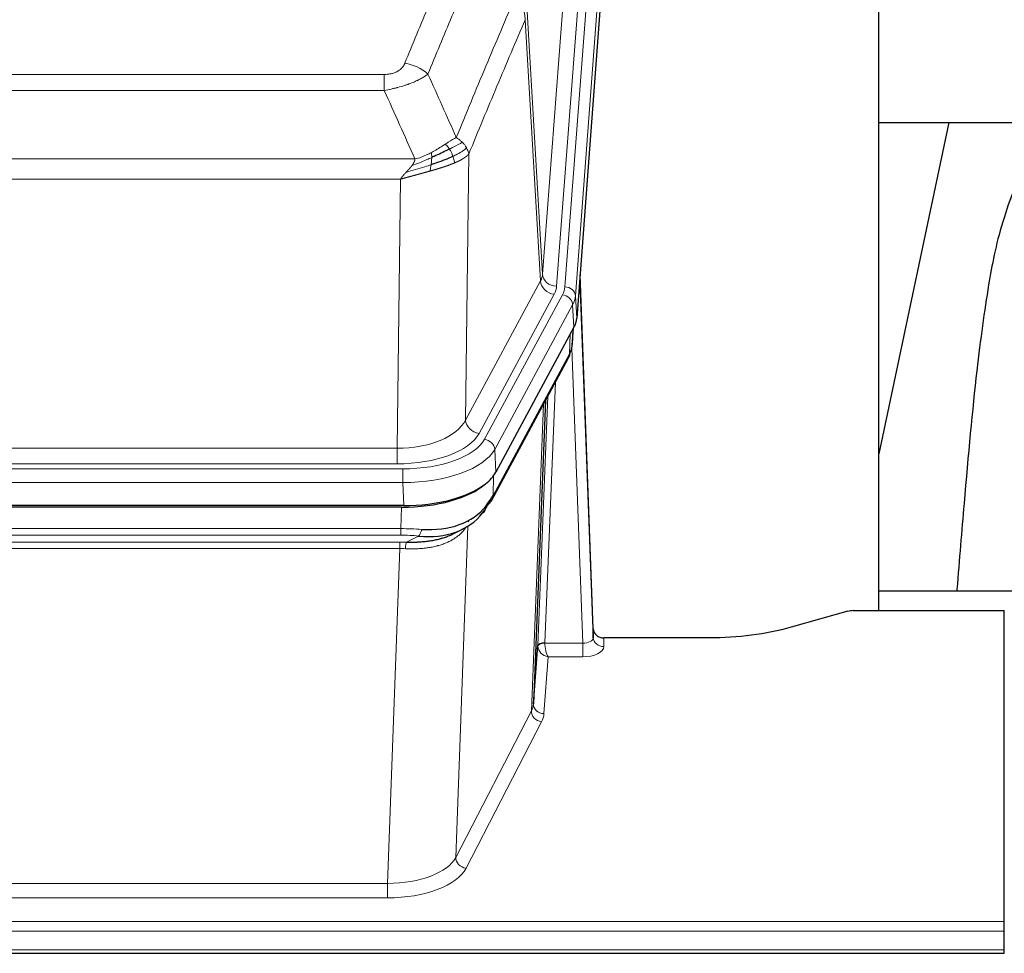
# Model space of a CAD drawing. Header units: inches. Extents: x 0 to 23760, y -13 to 16800.
# Tile 189 of 214: x 18789 to 19069, y 13839 to 14104. Entities that reach past the tile are written whole.
import ezdxf

# ---------------------------------------------------------------- set-up
doc = ezdxf.new("R2010")
doc.units = ezdxf.units.IN
doc.layers.add('254', color=7, linetype='Continuous', true_color=0xffffff)

msp = doc.modelspace()

# ---------------------------------------------------------------- linework, layer by layer
at = {"layer": '254', "color": 110, "linetype": 'Continuous', "lineweight": 13}
for p, q in [((18937.759, 14031.888), (18950.825, 14204.661)), ((18944.098, 14028.309), (18957.209, 14201.67)), ((18954.817, 14201.235), (18941.751, 14028.462)), ((18960.203, 14199.1), (18947.092, 14025.739)), ((18933.382, 14106.565), (18937.759, 14031.888)), ((18937.178, 14029.979), (18932.826, 14104.231)), ((18687.39, 14088.684), (18892.733, 14088.684)), ((18892.733, 14084.12), (18892.733, 14088.684)), ((18892.733, 14084.12), (18687.39, 14084.12)), ((18678.659, 14064.641), (18901.464, 14064.641)), ((18916.784, 14066.086), (18915.826, 13990.436)), ((18897.352, 14058.897), (18682.772, 14058.897)), ((18896.383, 13982.401), (18897.352, 14058.897)), ((18915.826, 13990.436), (18937.178, 14029.979)), ((18919.702, 13986.627), (18941.054, 14026.171)), ((18921.227, 13984.953), (18943.401, 14026.018)), ((18947.092, 14025.739), (18947.466, 14019.367)), ((18946.308, 14023.162), (18924.134, 13982.096)), ((18946.681, 14016.789), (18946.308, 14023.162)), ((18945.412, 14009.285), (18945.63, 14014.842)), ((18946.197, 14011.864), (18946.551, 14016.548)), ((18923.665, 13969.009), (18945.412, 14009.285)), ((18949.178, 13927.041), (18946.047, 14010.893)), ((18941.395, 14001.179), (18938.372, 13927.128)), ((18936.375, 13926.362), (18939.267, 13997.239)), ((18934.56, 13907.733), (18938.028, 13994.944)), ((18683.74, 13982.401), (18896.383, 13982.401)), ((18896.383, 13977.987), (18896.383, 13982.401)), ((18924.134, 13982.096), (18924.427, 13975.575)), ((18896.383, 13977.987), (18683.74, 13977.987)), ((18682.152, 13976.563), (18897.972, 13976.563)), ((18897.972, 13972.658), (18897.972, 13976.563)), ((18897.972, 13972.658), (18682.152, 13972.658)), ((18898.265, 13966.137), (18897.972, 13972.658)), ((18923.841, 13974.645), (18923.665, 13969.009)), ((18897.483, 13959.564), (18897.673, 13965.655)), ((18916.774, 13961.923), (18916.736, 13961.83)), ((18682.641, 13959.564), (18897.483, 13959.564)), ((18897.483, 13957.698), (18897.483, 13959.564)), ((18916.511, 13960.259), (18913.075, 13866.119)), ((18897.483, 13957.698), (18682.641, 13957.698)), ((18682.983, 13955.756), (18897.14, 13955.756)), ((18897.14, 13953.891), (18897.14, 13955.756)), ((18899.053, 13955.725), (18902.507, 13957.47)), ((18897.14, 13953.891), (18682.983, 13953.891)), ((18893.667, 13858.715), (18897.14, 13953.891)), ((18955.159, 13928.488), (18955.169, 13926.04)), ((18938.373, 13927.041), (18949.178, 13927.041)), ((18949.178, 13927.041), (18949.178, 13923.126)), ((18939.336, 13923.126), (18938.142, 13906.977)), ((18949.178, 13923.126), (18939.336, 13923.126)), ((18913.075, 13866.119), (18934.56, 13907.733)), ((18937.469, 13904.67), (18915.984, 13863.056)), ((18686.457, 13858.715), (18893.667, 13858.715)), ((18893.667, 13858.715), (18893.667, 13854.614)), ((18893.667, 13854.614), (18686.457, 13854.614)), ((18512.062, 13847.853), (19069.062, 13847.853)), ((18512.062, 13845.119), (19069.062, 13845.119)), ((18512.062, 13839.871), (19069.062, 13839.871))]:
    msp.add_line(p, q, dxfattribs=at)
at = {"layer": '254', "color": 2, "linetype": 'Continuous', "lineweight": 25}
for p, q in [((18960.584, 14192.82), (18947.466, 14019.367)), ((19033.402, 13936.255), (19033.402, 14125.056)), ((19033.397, 14074.977), (19105.075, 14074.977)), ((19053.245, 14074.975), (19033.402, 13980.819)), ((18952.16, 13931.109), (18948.402, 14031.748)), ((18948.483, 14027.355), (18952.171, 13928.573)), ((18946.681, 14016.789), (18924.427, 13975.575)), ((18946.19, 14011.751), (18946.554, 14016.553)), ((18946.368, 14016.208), (18946.197, 14011.864)), ((18946.19, 14011.751), (18946.197, 14011.864)), ((18923.305, 13967.679), (18945.053, 14007.955)), ((18938.574, 13995.955), (18935.146, 13909.744)), ((18898.265, 13966.137), (18681.859, 13966.137)), ((18897.673, 13965.655), (18682.45, 13965.655)), ((18912.371, 13958.091), (18915.164, 13959.503)), ((19105.4, 13941.828), (19033.403, 13941.828)), ((19024.606, 13936.06), (19008.441, 13931.529)), ((19026.104, 13936.255), (19069.062, 13936.255)), ((19069.062, 13847.853), (19069.062, 13936.255)), ((18952.171, 13928.573), (18952.16, 13931.109)), ((18985.062, 13928.488), (18955.159, 13928.488)), ((18935.146, 13909.744), (18936.375, 13926.362)), ((19069.062, 13845.119), (19069.062, 13847.853)), ((19069.062, 13839.871), (19069.062, 13845.119)), ((18512.062, 13838.856), (19069.062, 13838.856)), ((19069.062, 13838.856), (19069.062, 13839.871))]:
    msp.add_line(p, q, dxfattribs=at)
at = {"layer": '254', "color": 110, "linetype": 'Continuous', "lineweight": 13}
for centre, major_axis, ratio, start_param, end_param in [((18898.58, 14083.682), (9.245, -3.812), 0.7933159, 1.14397, 1.886928), ((18917.733, 14032.4), (-20.038, 0.241), 0.4621297, 2.903225, 3.1123764), ((18941.751, 14032.01), (3.989, -0.302), 0.8864705, 3.2608937, 4.7793301), ((18948.483, 14025.202), (-0.214, 6.443), 0.0117452, 5.0526437, 5.774114), ((18941.054, 14029.719), (3.52, -1.9), 0.8606628, 3.6289862, 5.1474227), ((18917.733, 14028.852), (-24.033, 0.005), 0.4611335, 2.8976848, 3.1068362), ((18920.08, 14028.7), (-24.033, 0.005), 0.4611335, 2.8976848, 3.1068362), ((18944.098, 14025.648), (2.991, -0.226), 0.8864705, 0.119301, 1.6377375), ((18943.401, 14023.357), (2.64, -1.425), 0.8606628, 0.4873936, 2.00583), ((18920.08, 14026.039), (27.028, 0.171), 0.4605351, 6.0362132, 6.2453646), ((18945.484, 14027.263), (2.998, 0.112), 0.4302668, 5.7021495, 6.2671208), ((18941.533, 14009.855), (3.52, -1.9), 0.8606628, 0.0000038, 0.4001271), ((18918.402, 13992.075), (27.538, 20.422), 0.182048, 5.9117306, 5.9437107), ((18896.463, 13993.008), (20.002, 0.126), 0.5302672, 4.7050812, 6.0263936), ((18919.702, 13990.175), (-3.52, 1.9), 0.8606628, 0.4873936, 2.00583), ((18896.463, 13989.46), (24.002, 0.049), 0.477994, 4.708097, 6.0294094), ((18897.92, 13987.66), (-24.02, 0.03), 0.4619935, 1.5735185, 2.8978281), ((18921.227, 13982.292), (2.64, -1.425), 0.8606628, 0.4873936, 2.00583), ((18897.92, 13984.999), (27.018, 0.111), 0.4567867, 4.7124116, 6.0367213), ((18919.786, 13969.58), (3.52, -1.9), 0.8606628, 0.0000038, 0.4001271), ((18896.833, 13952.13), (27.015, 0.091), 0.2751837, 1.3250001, 1.545831), ((18902.507, 13961.305), (-0.368, -3.983), 0.2964475, 0.3019504, 1.0888865), ((18896.351, 13945.944), (24.025, 0.387), 0.4081206, 1.4515092, 1.5313568), ((18896.833, 13948.295), (23.017, 0.318), 0.4083138, 1.3161001, 1.5369309), ((18899.053, 13951.89), (0.131, 3.998), 0.1099517, 0.2897867, 1.0584981), ((18896.351, 13942.108), (20.023, 0.877), 0.5868265, 1.4258228, 1.5056703), ((18949.166, 13928.664), (-3.004, 0.138), 0.5390598, 1.5996723, 3.1704686), ((18955.169, 13928.664), (-3, -0.013), 0.8746179, 0.0299147, 1.5670846), ((18939.372, 13926.235), (-2.996, 0.15), 0.8842156, 0.0089588, 0.1047243), ((18938.372, 13926.267), (1.998, -0.082), 0.4302193, 1.5883537, 3.1255299), ((18938.373, 13926.18), (-1.996, -0.13), 0.4297663, 4.6843512, 6.2157251), ((18939.336, 13925.749), (-2.669, 1.608), 0.8008031, 0.5106166, 2.0203264), ((18939.372, 13927.096), (1.001, 0.011), 0.9036689, 3.0949665, 3.1907321), ((18939.336, 13925.749), (-0.506, 2.997), 0.2740591, 1.0794715, 2.5891813), ((18949.166, 13926.04), (-6.003, 0.008), 0.4854373, 1.5734916, 3.1442879), ((18937.469, 13907.294), (2.666, -1.376), 0.8484453, 3.5215353, 5.1252561), ((18915.143, 13909.999), (20.016, 0.121), 0.4848834, 6.0350943, 6.2444185), ((18938.142, 13909.601), (2.992, -0.221), 0.8740585, 3.1714428, 4.7769181), ((18915.143, 13907.375), (23.014, 0.002), 0.4845187, 6.038018, 6.2473422), ((18893.66, 13868.389), (20.013, 0.104), 0.483363, 4.7101919, 6.0355739), ((18915.984, 13865.68), (2.666, -1.376), 0.8484453, 3.5215353, 5.1252561), ((18893.66, 13865.765), (-23.012, 0.004), 0.4845836, 1.5711584, 2.8965404)]:
    msp.add_ellipse(centre, major_axis=major_axis, ratio=ratio, start_param=start_param, end_param=end_param, dxfattribs=at)
at = {"layer": '254', "color": 2, "linetype": 'Continuous', "lineweight": 25}
for centre, major_axis, ratio, start_param, end_param in [((18920.446, 14019.806), (-27.037, 0.006), 0.4611335, 2.8976848, 3.1068362), ((18919.553, 14021.351), (-26.161, 11.46), 0.4493681, 3.1218709, 3.267222), ((18918.402, 13992.075), (27.174, 22.247), 0.2659535, 6.0029101, 6.0348903), ((18941.699, 14010.176), (3.584, -1.776), 0.8816114, 6.2824956, 6.6531678), ((18898.207, 13978.621), (-27.023, 0.034), 0.4619935, 2.6128783, 2.8978281), ((18897.648, 13978.13), (-27.01, 0.015), 0.4618579, 1.5720062, 2.656), ((18898.207, 13978.621), (-27.023, 0.034), 0.4619935, 1.5735185, 2.6128783), ((18899.529, 13949.267), (23.434, 19.972), 0.1471226, 5.6997031, 5.9205339), ((18896.833, 13952.13), (27.355, 20.182), 0.1876908, 5.6857719, 5.9066027), ((18919.786, 13969.58), (3.52, -1.9), 0.8606628, 5.9153676, 6.2831892), ((18897.736, 13980.947), (-23.359, 16.381), 0.7286412, 2.2260513, 3.1098882), ((18897.736, 13980.947), (-25.329, 12.681), 0.6929209, 2.1169098, 3.0007467), ((18918.009, 13966.898), (3.195, -2.407), 0.6715965, 6.033487, 6.820423), ((18919.908, 13959.407), (-3.388, 2.127), 0.8041825, 6.1083502, 6.2835535), ((19026.107, 13934.797), (-3, 0.002), 0.4856498, 4.7136997, 5.2369038), ((18955.159, 13931.201), (-3, 0.002), 0.9042699, 0.0343167, 1.5714866)]:
    msp.add_ellipse(centre, major_axis=major_axis, ratio=ratio, start_param=start_param, end_param=end_param, dxfattribs=at)
at = {"layer": '254', "color": 110, "linetype": 'Continuous', "lineweight": 13}
for points, knots in [([(18898.58, 14091.838), (18899.714, 14094.599), (18900.849, 14097.349), (18903.122, 14102.827), (18904.259, 14105.555), (18907.675, 14113.703), (18909.956, 14119.089), (18912.241, 14124.43)], [0, 0, 0, 0, 0.25, 0.25, 0.5, 0.5, 1, 1, 1, 1]), ([(18918.838, 14121.343), (18916.549, 14116.007), (18914.265, 14110.625), (18910.846, 14102.484), (18909.707, 14099.759), (18907.432, 14094.287), (18906.295, 14091.539), (18905.16, 14088.78)], [0, 0, 0, 0, 0.5, 0.5, 0.75, 0.75, 1, 1, 1, 1]), ([(18913.227, 14070.732), (18914.625, 14074.147), (18916.024, 14077.545), (18918.827, 14084.307), (18920.23, 14087.671), (18924.443, 14097.71), (18927.259, 14104.334), (18930.081, 14110.889)], [0, 0, 0, 0, 0.25, 0.25, 0.5, 0.5, 1, 1, 1, 1]), ([(18930.081, 14110.889), (18930.49, 14110.406), (18930.863, 14109.896), (18931.521, 14108.832), (18931.806, 14108.279), (18932.278, 14107.148), (18932.464, 14106.569), (18932.727, 14105.402), (18932.805, 14104.814), (18932.826, 14104.231)], [0, 0, 0, 0, 0.25, 0.25, 0.5, 0.5, 0.75, 0.75, 1, 1, 1, 1]), ([(18932.826, 14104.231), (18930.14, 14097.998), (18927.461, 14091.703), (18923.45, 14082.167), (18922.115, 14078.973), (18919.447, 14072.553), (18918.114, 14069.327), (18916.784, 14066.086)], [0, 0, 0, 0, 0.5, 0.5, 0.75, 0.75, 1, 1, 1, 1]), ([(18898.58, 14091.838), (18898.559, 14091.787), (18898.537, 14091.736), (18898.491, 14091.634), (18898.467, 14091.583), (18898.391, 14091.432), (18898.337, 14091.332), (18898.219, 14091.134), (18898.155, 14091.037), (18898.019, 14090.844), (18897.946, 14090.749), (18897.788, 14090.561), (18897.704, 14090.468), (18897.569, 14090.332), (18897.522, 14090.286), (18897.426, 14090.197), (18897.376, 14090.152), (18897.222, 14090.021), (18897.114, 14089.937), (18896.886, 14089.774), (18896.767, 14089.695), (18896.577, 14089.582), (18896.48, 14089.527), (18896.379, 14089.474), (18896.311, 14089.438), (18896.276, 14089.421), (18896.102, 14089.335), (18895.957, 14089.272), (18895.51, 14089.095), (18895.194, 14088.996), (18894.773, 14088.896), (18894.688, 14088.877), (18894.515, 14088.842), (18894.428, 14088.826), (18894.167, 14088.782), (18893.991, 14088.758), (18893.636, 14088.721), (18893.457, 14088.707), (18893.097, 14088.688), (18892.916, 14088.684), (18892.733, 14088.684)], [0, 0, 0, 0, 0.03125, 0.03125, 0.0625, 0.0625, 0.125, 0.125, 0.1875, 0.1875, 0.25, 0.25, 0.3125, 0.3125, 0.34375, 0.34375, 0.375, 0.375, 0.4375, 0.4375, 0.5, 0.5, 0.53125, 0.546875, 0.546875, 0.5625, 0.5625, 0.625, 0.625, 0.75, 0.75, 0.78125, 0.78125, 0.8125, 0.8125, 0.875, 0.875, 0.9375, 0.9375, 1, 1, 1, 1]), ([(18905.16, 14088.78), (18904.862, 14088.547), (18904.536, 14088.316), (18903.823, 14087.859), (18903.437, 14087.632), (18902.808, 14087.296), (18902.536, 14087.157), (18902.251, 14087.018), (18902.136, 14086.963), (18902.078, 14086.935), (18901.902, 14086.853), (18901.784, 14086.798), (18901.181, 14086.527), (18900.672, 14086.316), (18900, 14086.06), (18899.864, 14086.01), (18899.657, 14085.934), (18899.587, 14085.909), (18899.448, 14085.859), (18899.377, 14085.835), (18899.025, 14085.712), (18898.738, 14085.616), (18897.862, 14085.335), (18897.257, 14085.157), (18896.554, 14084.968), (18896.475, 14084.947), (18896.318, 14084.906), (18896.238, 14084.885), (18896, 14084.824), (18895.841, 14084.784), (18895.361, 14084.667), (18895.039, 14084.591), (18894.064, 14084.374), (18893.403, 14084.241), (18892.733, 14084.12)], [0, 0, 0, 0, 0.125, 0.125, 0.25, 0.25, 0.3125, 0.328125, 0.328125, 0.34375, 0.34375, 0.375, 0.375, 0.5, 0.5, 0.53125, 0.53125, 0.546875, 0.546875, 0.5625, 0.5625, 0.625, 0.625, 0.75, 0.75, 0.765625, 0.765625, 0.78125, 0.78125, 0.8125, 0.8125, 0.875, 0.875, 1, 1, 1, 1]), ([(18913.227, 14070.732), (18912.534, 14070.405), (18911.768, 14069.939), (18910.641, 14069.219), (18910.351, 14069.031), (18910.052, 14068.837)], [0, 0, 0, 0, 0.75, 0.75, 1, 1, 1, 1]), ([(18914.934, 14069.388), (18914.811, 14069.511), (18914.683, 14069.633), (18914.351, 14069.928), (18914.14, 14070.1), (18913.699, 14070.427), (18913.468, 14070.584), (18913.227, 14070.732)], [0, 0, 0, 0, 0.25, 0.25, 0.625, 0.625, 1, 1, 1, 1]), ([(18910.052, 14068.837), (18909.902, 14068.74), (18909.751, 14068.642), (18909.136, 14068.245), (18908.657, 14067.938), (18907.663, 14067.324), (18907.148, 14067.017), (18906.441, 14066.623), (18906.263, 14066.525), (18906.082, 14066.429)], [0, 0, 0, 0, 0.125, 0.125, 0.5, 0.5, 0.875, 0.875, 1, 1, 1, 1]), ([(18911.276, 14067.457), (18911.177, 14067.612), (18911.076, 14067.76), (18910.819, 14068.104), (18910.662, 14068.288), (18910.351, 14068.603), (18910.198, 14068.735), (18910.052, 14068.837)], [0, 0, 0, 0, 0.25, 0.25, 0.625, 0.625, 1, 1, 1, 1]), ([(18914.934, 14069.388), (18914.236, 14069.005), (18913.365, 14068.533), (18912.004, 14067.827), (18911.648, 14067.644), (18911.276, 14067.457)], [0, 0, 0, 0, 0.75, 0.75, 1, 1, 1, 1]), ([(18912.262, 14065.384), (18912.231, 14065.472), (18912.199, 14065.561), (18912.064, 14065.918), (18911.951, 14066.189), (18911.702, 14066.717), (18911.566, 14066.975), (18911.374, 14067.3), (18911.325, 14067.379), (18911.276, 14067.457)], [0, 0, 0, 0, 0.125, 0.125, 0.5, 0.5, 0.875, 0.875, 1, 1, 1, 1]), ([(18916.145, 14067.8), (18915.532, 14067.216), (18914.636, 14066.607), (18913.107, 14065.792), (18912.697, 14065.588), (18912.262, 14065.384)], [0, 0, 0, 0, 0.75, 0.75, 1, 1, 1, 1]), ([(18916.145, 14067.8), (18916.106, 14067.869), (18916.065, 14067.938), (18915.898, 14068.214), (18915.759, 14068.418), (18915.455, 14068.816), (18915.291, 14069.011), (18915.056, 14069.263), (18914.996, 14069.326), (18914.934, 14069.388)], [0, 0, 0, 0, 0.125, 0.125, 0.5, 0.5, 0.875, 0.875, 1, 1, 1, 1]), ([(18916.784, 14066.086), (18916.699, 14066.52), (18916.557, 14066.953), (18916.294, 14067.52), (18916.222, 14067.66), (18916.145, 14067.8)], [0, 0, 0, 0, 0.75, 0.75, 1, 1, 1, 1]), ([(18906.233, 14065.06), (18905.775, 14064.856), (18905.311, 14064.652), (18903.441, 14063.847), (18902.004, 14063.264), (18900.594, 14062.742)], [0, 0, 0, 0, 0.25, 0.25, 1, 1, 1, 1]), ([(18900.594, 14062.742), (18900.602, 14062.753), (18900.618, 14062.774), (18900.641, 14062.806), (18900.665, 14062.838), (18900.688, 14062.87), (18900.71, 14062.901), (18900.733, 14062.933), (18900.754, 14062.964), (18900.776, 14062.996), (18900.797, 14063.027), (18900.818, 14063.058), (18900.839, 14063.089), (18900.859, 14063.12), (18900.879, 14063.151), (18900.899, 14063.182), (18900.918, 14063.212), (18900.937, 14063.243), (18900.956, 14063.273), (18900.974, 14063.304), (18900.992, 14063.334), (18901.01, 14063.364), (18901.027, 14063.394), (18901.044, 14063.424), (18901.061, 14063.454), (18901.077, 14063.484), (18901.093, 14063.513), (18901.109, 14063.543), (18901.124, 14063.572), (18901.139, 14063.602), (18901.154, 14063.631), (18901.168, 14063.66), (18901.182, 14063.689), (18901.196, 14063.718), (18901.21, 14063.747), (18901.223, 14063.775), (18901.235, 14063.804), (18901.248, 14063.833), (18901.26, 14063.861), (18901.271, 14063.889), (18901.283, 14063.918), (18901.294, 14063.946), (18901.304, 14063.974), (18901.315, 14064.002), (18901.325, 14064.029), (18901.335, 14064.057), (18901.344, 14064.085), (18901.353, 14064.112), (18901.362, 14064.14), (18901.37, 14064.167), (18901.378, 14064.194), (18901.386, 14064.221), (18901.393, 14064.248), (18901.4, 14064.275), (18901.407, 14064.302), (18901.414, 14064.328), (18901.42, 14064.355), (18901.425, 14064.382), (18901.431, 14064.408), (18901.436, 14064.434), (18901.441, 14064.46), (18901.445, 14064.486), (18901.449, 14064.512), (18901.453, 14064.538), (18901.456, 14064.564), (18901.459, 14064.59), (18901.462, 14064.615), (18901.464, 14064.632), (18901.464, 14064.641)], [0, 0, 0, 0, 0.0185022, 0.0368847, 0.0551481, 0.073293, 0.0913199, 0.1092294, 0.1270222, 0.1446988, 0.1622598, 0.1797059, 0.1970378, 0.2142561, 0.2313614, 0.2483544, 0.265236, 0.2820066, 0.2986672, 0.3152184, 0.331661, 0.3479958, 0.3642235, 0.380345, 0.3963611, 0.4122725, 0.4280803, 0.4437851, 0.459388, 0.4748898, 0.4902915, 0.5055939, 0.5207981, 0.535905, 0.5509156, 0.565831, 0.5806521, 0.5953801, 0.6100159, 0.6245607, 0.6390157, 0.6533819, 0.6676604, 0.6818526, 0.6959596, 0.7099825, 0.7239227, 0.7377815, 0.75156, 0.7652597, 0.7788818, 0.7924277, 0.8058989, 0.8192966, 0.8326224, 0.8458776, 0.8590638, 0.8721825, 0.8852351, 0.8982233, 0.9111485, 0.9240124, 0.9368166, 0.9495628, 0.9622525, 0.9748874, 0.9874694, 1, 1, 1, 1]), ([(18906.082, 14066.429), (18905.722, 14066.237), (18905.355, 14066.052), (18903.861, 14065.349), (18902.685, 14064.906), (18901.464, 14064.641)], [0, 0, 0, 0, 0.25, 0.25, 1, 1, 1, 1]), ([(18906.064, 14063), (18906.076, 14063.087), (18906.088, 14063.174), (18906.132, 14063.527), (18906.161, 14063.796), (18906.205, 14064.321), (18906.22, 14064.579), (18906.23, 14064.903), (18906.232, 14064.982), (18906.233, 14065.06)], [0, 0, 0, 0, 0.125, 0.125, 0.5, 0.5, 0.875, 0.875, 1, 1, 1, 1]), ([(18906.233, 14065.06), (18906.234, 14065.215), (18906.233, 14065.363), (18906.219, 14065.706), (18906.203, 14065.89), (18906.155, 14066.202), (18906.123, 14066.331), (18906.082, 14066.429)], [0, 0, 0, 0, 0.25, 0.25, 0.625, 0.625, 1, 1, 1, 1]), ([(18912.752, 14063.538), (18912.681, 14063.899), (18912.581, 14064.358), (18912.38, 14065.033), (18912.324, 14065.207), (18912.262, 14065.384)], [0, 0, 0, 0, 0.75, 0.75, 1, 1, 1, 1]), ([(18916.784, 14066.086), (18916.778, 14066.079), (18916.766, 14066.065), (18916.748, 14066.043), (18916.73, 14066.022), (18916.711, 14066.001), (18916.693, 14065.979), (18916.674, 14065.958), (18916.655, 14065.937), (18916.636, 14065.916), (18916.616, 14065.895), (18916.597, 14065.875), (18916.577, 14065.854), (18916.558, 14065.833), (18916.538, 14065.813), (18916.518, 14065.792), (18916.497, 14065.772), (18916.477, 14065.752), (18916.456, 14065.731), (18916.436, 14065.711), (18916.415, 14065.691), (18916.394, 14065.671), (18916.373, 14065.652), (18916.352, 14065.632), (18916.33, 14065.612), (18916.309, 14065.592), (18916.287, 14065.573), (18916.266, 14065.554), (18916.244, 14065.534), (18916.222, 14065.515), (18916.2, 14065.496), (18916.177, 14065.477), (18916.155, 14065.458), (18916.133, 14065.439), (18916.11, 14065.42), (18916.088, 14065.401), (18916.065, 14065.383), (18916.042, 14065.364), (18916.019, 14065.346), (18915.996, 14065.327), (18915.973, 14065.309), (18915.95, 14065.291), (18915.926, 14065.273), (18915.903, 14065.254), (18915.879, 14065.237), (18915.856, 14065.219), (18915.832, 14065.201), (18915.809, 14065.183), (18915.785, 14065.165), (18915.761, 14065.148), (18915.737, 14065.13), (18915.713, 14065.113), (18915.689, 14065.096), (18915.665, 14065.079), (18915.641, 14065.061), (18915.616, 14065.044), (18915.592, 14065.027), (18915.568, 14065.011), (18915.543, 14064.994), (18915.519, 14064.977), (18915.494, 14064.96), (18915.47, 14064.944), (18915.445, 14064.927), (18915.421, 14064.911), (18915.396, 14064.895), (18915.371, 14064.879), (18915.346, 14064.862), (18915.322, 14064.846), (18915.297, 14064.83), (18915.272, 14064.814), (18915.247, 14064.799), (18915.222, 14064.783), (18915.197, 14064.767), (18915.172, 14064.752), (18915.147, 14064.736), (18915.122, 14064.721), (18915.097, 14064.706), (18915.072, 14064.69), (18915.047, 14064.675), (18915.022, 14064.66), (18914.997, 14064.645), (18914.972, 14064.63), (18914.947, 14064.615), (18914.922, 14064.601), (18914.897, 14064.586), (18914.872, 14064.571), (18914.847, 14064.557), (18914.822, 14064.542), (18914.796, 14064.528), (18914.771, 14064.514), (18914.746, 14064.499), (18914.721, 14064.485), (18914.696, 14064.471), (18914.671, 14064.457), (18914.646, 14064.443), (18914.621, 14064.43), (18914.596, 14064.416), (18914.571, 14064.402), (18914.546, 14064.389), (18914.522, 14064.375), (18914.497, 14064.362), (18914.472, 14064.348), (18914.447, 14064.335), (18914.422, 14064.322), (18914.397, 14064.309), (18914.373, 14064.296), (18914.348, 14064.283), (18914.323, 14064.27), (18914.299, 14064.257), (18914.274, 14064.244), (18914.25, 14064.232), (18914.225, 14064.219), (18914.201, 14064.206), (18914.176, 14064.194), (18914.152, 14064.182), (18914.128, 14064.169), (18914.104, 14064.157), (18914.079, 14064.145), (18914.055, 14064.133), (18914.031, 14064.121), (18914.007, 14064.109), (18913.983, 14064.097), (18913.959, 14064.085), (18913.935, 14064.074), (18913.912, 14064.062), (18913.888, 14064.051), (18913.864, 14064.039), (18913.841, 14064.028), (18913.817, 14064.016), (18913.794, 14064.005), (18913.77, 14063.994), (18913.747, 14063.983), (18913.724, 14063.972), (18913.7, 14063.961), (18913.677, 14063.95), (18913.654, 14063.939), (18913.631, 14063.928), (18913.608, 14063.918), (18913.586, 14063.907), (18913.563, 14063.896), (18913.54, 14063.886), (18913.518, 14063.875), (18913.495, 14063.865), (18913.473, 14063.855), (18913.451, 14063.845), (18913.428, 14063.835), (18913.406, 14063.824), (18913.384, 14063.814), (18913.362, 14063.805), (18913.34, 14063.795), (18913.319, 14063.785), (18913.297, 14063.775), (18913.275, 14063.766), (18913.254, 14063.756), (18913.233, 14063.746), (18913.211, 14063.737), (18913.19, 14063.728), (18913.169, 14063.718), (18913.148, 14063.709), (18913.127, 14063.7), (18913.107, 14063.691), (18913.086, 14063.682), (18913.065, 14063.673), (18913.045, 14063.664), (18913.025, 14063.655), (18913.004, 14063.646), (18912.984, 14063.638), (18912.964, 14063.629), (18912.944, 14063.62), (18912.925, 14063.612), (18912.905, 14063.603), (18912.886, 14063.595), (18912.866, 14063.587), (18912.847, 14063.578), (18912.828, 14063.57), (18912.809, 14063.562), (18912.79, 14063.554), (18912.771, 14063.546), (18912.758, 14063.541), (18912.752, 14063.538)], [0, 0, 0, 0, 0.0080212, 0.0160154, 0.0239827, 0.0319231, 0.0398365, 0.0477229, 0.0555824, 0.0634149, 0.0712205, 0.0789992, 0.0867509, 0.0944756, 0.1021734, 0.1098443, 0.1174881, 0.1251051, 0.1326951, 0.1402581, 0.1477942, 0.1553034, 0.1627856, 0.1702408, 0.1776691, 0.1850704, 0.1924448, 0.1997923, 0.2071128, 0.2144063, 0.2216729, 0.2289126, 0.2361253, 0.243311, 0.2504698, 0.2576016, 0.2647065, 0.2717845, 0.2788355, 0.2858595, 0.2928566, 0.2998268, 0.30677, 0.3136862, 0.3205755, 0.3274379, 0.3342733, 0.3410817, 0.3478632, 0.3546178, 0.3613454, 0.3680461, 0.3747198, 0.3813665, 0.3879863, 0.3945792, 0.4011451, 0.4076841, 0.4141961, 0.4206811, 0.4271393, 0.4335704, 0.4399746, 0.4463519, 0.4527022, 0.4590256, 0.465322, 0.4715915, 0.477834, 0.4840496, 0.4902382, 0.4963999, 0.5025346, 0.5086424, 0.5147232, 0.5207771, 0.526804, 0.532804, 0.5387771, 0.5447232, 0.5506423, 0.5565345, 0.5623997, 0.568238, 0.5740494, 0.5798338, 0.5855912, 0.5913217, 0.5970253, 0.6027019, 0.6083515, 0.6139742, 0.61957, 0.6251388, 0.6306807, 0.6361956, 0.6416836, 0.6471446, 0.6525787, 0.6579858, 0.663366, 0.6687192, 0.6740455, 0.6793448, 0.6846172, 0.6898627, 0.6950812, 0.7002727, 0.7054373, 0.710575, 0.7156857, 0.7207694, 0.7258262, 0.7308561, 0.735859, 0.740835, 0.745784, 0.7507061, 0.7556012, 0.7604694, 0.7653107, 0.7701249, 0.7749123, 0.7796727, 0.7844061, 0.7891127, 0.7937922, 0.7984448, 0.8030705, 0.8076692, 0.812241, 0.8167858, 0.8213037, 0.8257947, 0.8302587, 0.8346957, 0.8391058, 0.843489, 0.8478452, 0.8521745, 0.8564768, 0.8607522, 0.8650006, 0.8692221, 0.8734166, 0.8775842, 0.8817249, 0.8858386, 0.8899254, 0.8939852, 0.8980181, 0.902024, 0.906003, 0.909955, 0.9138802, 0.9177783, 0.9216495, 0.9254938, 0.9293111, 0.9331015, 0.936865, 0.9406015, 0.944311, 0.9479937, 0.9516493, 0.9552781, 0.9588799, 0.9624547, 0.9660026, 0.9695236, 0.9730176, 0.9764847, 0.9799249, 0.9833381, 0.9867243, 0.9900837, 0.993416, 0.9967215, 1, 1, 1, 1]), ([(18906.064, 14063), (18905.486, 14062.809), (18904.898, 14062.621), (18902.524, 14061.879), (18900.695, 14061.349), (18898.922, 14060.845)], [0, 0, 0, 0, 0.25, 0.25, 1, 1, 1, 1]), ([(18898.922, 14060.845), (18898.937, 14060.86), (18898.965, 14060.891), (18899.006, 14060.935), (18899.047, 14060.979), (18899.086, 14061.022), (18899.125, 14061.064), (18899.162, 14061.104), (18899.199, 14061.143), (18899.234, 14061.181), (18899.268, 14061.218), (18899.301, 14061.254), (18899.333, 14061.289), (18899.364, 14061.322), (18899.394, 14061.355), (18899.423, 14061.386), (18899.451, 14061.416), (18899.478, 14061.445), (18899.504, 14061.473), (18899.528, 14061.5), (18899.552, 14061.526), (18899.575, 14061.55), (18899.596, 14061.573), (18899.617, 14061.596), (18899.636, 14061.617), (18899.655, 14061.637), (18899.672, 14061.655), (18899.688, 14061.673), (18899.704, 14061.689), (18899.718, 14061.705), (18899.731, 14061.719), (18899.743, 14061.732), (18899.754, 14061.744), (18899.764, 14061.755), (18899.773, 14061.765), (18899.781, 14061.773), (18899.787, 14061.781), (18899.793, 14061.787), (18899.798, 14061.792), (18899.81, 14061.806), (18899.831, 14061.829), (18899.86, 14061.861), (18899.889, 14061.893), (18899.917, 14061.925), (18899.945, 14061.957), (18899.973, 14061.988), (18900, 14062.019), (18900.027, 14062.05), (18900.054, 14062.08), (18900.08, 14062.111), (18900.106, 14062.141), (18900.131, 14062.171), (18900.157, 14062.2), (18900.182, 14062.23), (18900.206, 14062.259), (18900.231, 14062.288), (18900.255, 14062.317), (18900.278, 14062.345), (18900.302, 14062.373), (18900.325, 14062.401), (18900.347, 14062.429), (18900.37, 14062.456), (18900.392, 14062.483), (18900.413, 14062.51), (18900.435, 14062.537), (18900.456, 14062.563), (18900.477, 14062.59), (18900.497, 14062.616), (18900.517, 14062.641), (18900.537, 14062.667), (18900.556, 14062.692), (18900.575, 14062.717), (18900.588, 14062.734), (18900.594, 14062.742)], [0, 0, 0, 0, 0.0247661, 0.0489206, 0.0724636, 0.0953949, 0.1177147, 0.1394229, 0.1605195, 0.1810045, 0.2008779, 0.2201398, 0.23879, 0.2568287, 0.2742558, 0.2910713, 0.3072753, 0.3228676, 0.3378484, 0.3522176, 0.3659752, 0.3791212, 0.3916556, 0.4035785, 0.4148897, 0.4255894, 0.4356775, 0.445154, 0.454019, 0.4622723, 0.4699141, 0.4769443, 0.4833629, 0.48917, 0.4943654, 0.4989493, 0.5029216, 0.5062824, 0.5090316, 0.5111692, 0.5284651, 0.5456049, 0.5625886, 0.5794163, 0.5960881, 0.612604, 0.6289642, 0.6451687, 0.6612176, 0.6771111, 0.6928491, 0.7084319, 0.7238594, 0.7391318, 0.7542492, 0.7692118, 0.7840195, 0.7986726, 0.8131712, 0.8275153, 0.8417051, 0.8557408, 0.8696224, 0.8833501, 0.8969241, 0.9103445, 0.9236114, 0.936725, 0.9496856, 0.9624932, 0.975148, 0.9876502, 1, 1, 1, 1]), ([(18912.752, 14063.538), (18912.737, 14063.532), (18912.708, 14063.52), (18912.664, 14063.501), (18912.619, 14063.482), (18912.575, 14063.464), (18912.53, 14063.445), (18912.486, 14063.427), (18912.441, 14063.409), (18912.396, 14063.39), (18912.351, 14063.372), (18912.306, 14063.354), (18912.261, 14063.336), (18912.216, 14063.317), (18912.171, 14063.299), (18912.125, 14063.281), (18912.08, 14063.263), (18912.034, 14063.245), (18911.988, 14063.227), (18911.943, 14063.209), (18911.897, 14063.191), (18911.851, 14063.173), (18911.805, 14063.156), (18911.758, 14063.138), (18911.712, 14063.12), (18911.666, 14063.102), (18911.62, 14063.085), (18911.573, 14063.067), (18911.527, 14063.049), (18911.48, 14063.032), (18911.433, 14063.014), (18911.386, 14062.997), (18911.34, 14062.98), (18911.293, 14062.962), (18911.246, 14062.945), (18911.199, 14062.927), (18911.151, 14062.91), (18911.104, 14062.893), (18911.057, 14062.876), (18911.01, 14062.859), (18910.962, 14062.841), (18910.915, 14062.824), (18910.867, 14062.807), (18910.82, 14062.79), (18910.772, 14062.773), (18910.724, 14062.756), (18910.677, 14062.739), (18910.629, 14062.723), (18910.581, 14062.706), (18910.533, 14062.689), (18910.485, 14062.672), (18910.437, 14062.655), (18910.389, 14062.639), (18910.341, 14062.622), (18910.293, 14062.606), (18910.245, 14062.589), (18910.196, 14062.572), (18910.148, 14062.556), (18910.1, 14062.54), (18910.051, 14062.523), (18910.003, 14062.507), (18909.955, 14062.49), (18909.906, 14062.474), (18909.858, 14062.458), (18909.809, 14062.442), (18909.76, 14062.425), (18909.712, 14062.409), (18909.663, 14062.393), (18909.614, 14062.377), (18909.566, 14062.361), (18909.517, 14062.345), (18909.468, 14062.329), (18909.419, 14062.313), (18909.37, 14062.297), (18909.322, 14062.281), (18909.273, 14062.265), (18909.224, 14062.249), (18909.175, 14062.234), (18909.126, 14062.218), (18909.077, 14062.202), (18909.028, 14062.186), (18908.979, 14062.171), (18908.93, 14062.155), (18908.881, 14062.14), (18908.832, 14062.124), (18908.783, 14062.108), (18908.733, 14062.093), (18908.684, 14062.078), (18908.635, 14062.062), (18908.586, 14062.047), (18908.537, 14062.031), (18908.488, 14062.016), (18908.439, 14062.001), (18908.39, 14061.985), (18908.34, 14061.97), (18908.291, 14061.955), (18908.242, 14061.94), (18908.193, 14061.925), (18908.144, 14061.91), (18908.094, 14061.895), (18908.045, 14061.88), (18907.996, 14061.865), (18907.947, 14061.85), (18907.898, 14061.835), (18907.849, 14061.82), (18907.799, 14061.805), (18907.75, 14061.79), (18907.701, 14061.775), (18907.652, 14061.76), (18907.603, 14061.746), (18907.554, 14061.731), (18907.504, 14061.716), (18907.455, 14061.702), (18907.406, 14061.687), (18907.357, 14061.672), (18907.308, 14061.658), (18907.259, 14061.643), (18907.21, 14061.629), (18907.161, 14061.614), (18907.112, 14061.6), (18907.063, 14061.585), (18907.014, 14061.571), (18906.965, 14061.557), (18906.916, 14061.542), (18906.867, 14061.528), (18906.818, 14061.514), (18906.769, 14061.499), (18906.72, 14061.485), (18906.672, 14061.471), (18906.623, 14061.457), (18906.574, 14061.443), (18906.525, 14061.429), (18906.477, 14061.415), (18906.428, 14061.4), (18906.379, 14061.386), (18906.331, 14061.372), (18906.282, 14061.358), (18906.233, 14061.345), (18906.185, 14061.331), (18906.136, 14061.317), (18906.088, 14061.303), (18906.039, 14061.289), (18905.991, 14061.275), (18905.942, 14061.261), (18905.894, 14061.248), (18905.846, 14061.234), (18905.798, 14061.22), (18905.765, 14061.211), (18905.749, 14061.206)], [0, 0, 0, 0, 0.0076941, 0.0153765, 0.0230472, 0.0307061, 0.0383534, 0.045989, 0.0536129, 0.061225, 0.0688255, 0.0764143, 0.0839914, 0.0915567, 0.0991104, 0.1066524, 0.1141827, 0.1217013, 0.1292082, 0.1367034, 0.1441869, 0.1516588, 0.1591189, 0.1665674, 0.1740041, 0.1814292, 0.1888426, 0.1962444, 0.2036344, 0.2110128, 0.2183794, 0.2257344, 0.2330778, 0.2404094, 0.2477294, 0.2550377, 0.2623343, 0.2696193, 0.2768926, 0.2841542, 0.2914041, 0.2986424, 0.305869, 0.313084, 0.3202872, 0.3274789, 0.3346588, 0.3418271, 0.3489838, 0.3561287, 0.3632621, 0.3703837, 0.3774937, 0.3845921, 0.3916788, 0.3987539, 0.4058173, 0.412869, 0.4199092, 0.4269376, 0.4339544, 0.4409596, 0.4479532, 0.454935, 0.4619053, 0.4688639, 0.4758109, 0.4827462, 0.4896699, 0.496582, 0.5034825, 0.5103713, 0.5172485, 0.524114, 0.5309679, 0.5378102, 0.5446409, 0.55146, 0.5582674, 0.5650632, 0.5718474, 0.57862, 0.5853809, 0.5921303, 0.598868, 0.6055941, 0.6123087, 0.6190116, 0.6257029, 0.6323825, 0.6390506, 0.6457071, 0.652352, 0.6589853, 0.665607, 0.672217, 0.6788155, 0.6854024, 0.6919777, 0.6985414, 0.7050935, 0.7116341, 0.718163, 0.7246804, 0.7311862, 0.7376804, 0.744163, 0.750634, 0.7570935, 0.7635413, 0.7699776, 0.7764024, 0.7828155, 0.7892171, 0.7956072, 0.8019856, 0.8083525, 0.8147079, 0.8210516, 0.8273839, 0.8337045, 0.8400136, 0.8463112, 0.8525972, 0.8588716, 0.8651345, 0.8713859, 0.8776257, 0.8838539, 0.8900706, 0.8962758, 0.9024695, 0.9086516, 0.9148221, 0.9209812, 0.9271287, 0.9332646, 0.9393891, 0.945502, 0.9516034, 0.9576933, 0.9637717, 0.9698385, 0.9758938, 0.9819376, 0.9879699, 0.9939907, 1, 1, 1, 1]), ([(18905.749, 14061.206), (18905.783, 14061.378), (18905.822, 14061.574), (18905.904, 14062.006), (18905.946, 14062.241), (18906.014, 14062.654), (18906.04, 14062.825), (18906.064, 14063)], [0, 0, 0, 0, 0.375, 0.375, 0.75, 0.75, 1, 1, 1, 1]), ([(18905.749, 14061.206), (18905.728, 14061.2), (18905.684, 14061.188), (18905.619, 14061.17), (18905.554, 14061.151), (18905.489, 14061.133), (18905.424, 14061.115), (18905.359, 14061.096), (18905.294, 14061.078), (18905.229, 14061.06), (18905.164, 14061.041), (18905.099, 14061.023), (18905.033, 14061.005), (18904.968, 14060.987), (18904.903, 14060.969), (18904.838, 14060.95), (18904.773, 14060.932), (18904.707, 14060.914), (18904.642, 14060.896), (18904.577, 14060.878), (18904.512, 14060.86), (18904.446, 14060.842), (18904.381, 14060.824), (18904.316, 14060.806), (18904.251, 14060.788), (18904.185, 14060.77), (18904.12, 14060.752), (18904.055, 14060.734), (18903.99, 14060.716), (18903.925, 14060.698), (18903.859, 14060.68), (18903.794, 14060.662), (18903.729, 14060.644), (18903.664, 14060.627), (18903.599, 14060.609), (18903.533, 14060.591), (18903.468, 14060.573), (18903.403, 14060.555), (18903.338, 14060.538), (18903.273, 14060.52), (18903.208, 14060.502), (18903.143, 14060.484), (18903.078, 14060.467), (18903.013, 14060.449), (18902.948, 14060.431), (18902.883, 14060.414), (18902.818, 14060.396), (18902.753, 14060.378), (18902.688, 14060.361), (18902.623, 14060.343), (18902.558, 14060.325), (18902.493, 14060.308), (18902.428, 14060.29), (18902.363, 14060.273), (18902.299, 14060.255), (18902.234, 14060.238), (18902.169, 14060.22), (18902.105, 14060.203), (18902.04, 14060.185), (18901.975, 14060.168), (18901.911, 14060.15), (18901.846, 14060.133), (18901.782, 14060.115), (18901.718, 14060.098), (18901.653, 14060.081), (18901.589, 14060.063), (18901.524, 14060.046), (18901.46, 14060.028), (18901.396, 14060.011), (18901.332, 14059.994), (18901.268, 14059.976), (18901.204, 14059.959), (18901.139, 14059.942), (18901.075, 14059.924), (18901.012, 14059.907), (18900.948, 14059.89), (18900.884, 14059.872), (18900.82, 14059.855), (18900.756, 14059.838), (18900.693, 14059.82), (18900.629, 14059.803), (18900.565, 14059.786), (18900.502, 14059.769), (18900.438, 14059.752), (18900.375, 14059.734), (18900.312, 14059.717), (18900.248, 14059.7), (18900.185, 14059.683), (18900.122, 14059.665), (18900.059, 14059.648), (18899.996, 14059.631), (18899.933, 14059.614), (18899.87, 14059.597), (18899.807, 14059.58), (18899.744, 14059.562), (18899.681, 14059.545), (18899.619, 14059.528), (18899.556, 14059.511), (18899.493, 14059.494), (18899.431, 14059.477), (18899.369, 14059.46), (18899.306, 14059.443), (18899.244, 14059.425), (18899.182, 14059.408), (18899.12, 14059.391), (18899.058, 14059.374), (18898.996, 14059.357), (18898.934, 14059.34), (18898.872, 14059.323), (18898.81, 14059.306), (18898.748, 14059.289), (18898.687, 14059.272), (18898.625, 14059.255), (18898.564, 14059.238), (18898.502, 14059.22), (18898.441, 14059.203), (18898.38, 14059.186), (18898.319, 14059.169), (18898.258, 14059.152), (18898.197, 14059.135), (18898.136, 14059.118), (18898.075, 14059.101), (18898.014, 14059.084), (18897.954, 14059.067), (18897.893, 14059.05), (18897.832, 14059.033), (18897.772, 14059.016), (18897.712, 14058.999), (18897.652, 14058.982), (18897.591, 14058.965), (18897.531, 14058.948), (18897.471, 14058.931), (18897.411, 14058.914), (18897.372, 14058.902), (18897.352, 14058.897)], [0, 0, 0, 0, 0.0081592, 0.0163092, 0.0244501, 0.0325819, 0.0407045, 0.0488181, 0.0569225, 0.0650178, 0.0731041, 0.0811812, 0.0892493, 0.0973083, 0.1053581, 0.113399, 0.1214307, 0.1294534, 0.137467, 0.1454716, 0.1534671, 0.1614536, 0.169431, 0.1773994, 0.1853588, 0.1933091, 0.2012504, 0.2091827, 0.217106, 0.2250203, 0.2329256, 0.2408219, 0.2487092, 0.2565875, 0.2644568, 0.2723172, 0.2801686, 0.288011, 0.2958444, 0.303669, 0.3114845, 0.3192911, 0.3270888, 0.3348775, 0.3426574, 0.3504282, 0.3581902, 0.3659433, 0.3736874, 0.3814227, 0.389149, 0.3968665, 0.4045751, 0.4122748, 0.4199656, 0.4276476, 0.4353206, 0.4429849, 0.4506403, 0.4582868, 0.4659245, 0.4735534, 0.4811734, 0.4887846, 0.496387, 0.5039805, 0.5115653, 0.5191413, 0.5267084, 0.5342668, 0.5418164, 0.5493572, 0.5568893, 0.5644125, 0.5719271, 0.5794328, 0.5869298, 0.5944181, 0.6018976, 0.6093684, 0.6168305, 0.6242839, 0.6317285, 0.6391644, 0.6465917, 0.6540102, 0.6614201, 0.6688212, 0.6762137, 0.6835975, 0.6909727, 0.6983392, 0.705697, 0.7130462, 0.7203868, 0.7277187, 0.735042, 0.7423567, 0.7496628, 0.7569603, 0.7642491, 0.7715294, 0.7788011, 0.7860642, 0.7933187, 0.8005646, 0.807802, 0.8150309, 0.8222512, 0.8294629, 0.8366661, 0.8438608, 0.851047, 0.8582246, 0.8653938, 0.8725544, 0.8797065, 0.8868502, 0.8939854, 0.9011121, 0.9082303, 0.9153401, 0.9224414, 0.9295343, 0.9366187, 0.9436947, 0.9507623, 0.9578214, 0.9648722, 0.9719145, 0.9789485, 0.985974, 0.9929912, 1, 1, 1, 1]), ([(18897.352, 14058.897), (18897.357, 14058.905), (18897.368, 14058.922), (18897.384, 14058.948), (18897.4, 14058.975), (18897.418, 14059.001), (18897.435, 14059.028), (18897.453, 14059.055), (18897.471, 14059.082), (18897.49, 14059.11), (18897.509, 14059.138), (18897.528, 14059.166), (18897.548, 14059.194), (18897.568, 14059.223), (18897.589, 14059.252), (18897.61, 14059.281), (18897.631, 14059.311), (18897.653, 14059.341), (18897.675, 14059.371), (18897.698, 14059.401), (18897.721, 14059.432), (18897.744, 14059.463), (18897.768, 14059.494), (18897.792, 14059.526), (18897.816, 14059.558), (18897.841, 14059.59), (18897.866, 14059.622), (18897.892, 14059.655), (18897.918, 14059.687), (18897.945, 14059.721), (18897.972, 14059.754), (18897.999, 14059.788), (18898.027, 14059.822), (18898.055, 14059.856), (18898.083, 14059.891), (18898.112, 14059.926), (18898.141, 14059.961), (18898.171, 14059.996), (18898.201, 14060.032), (18898.231, 14060.068), (18898.262, 14060.104), (18898.293, 14060.14), (18898.325, 14060.177), (18898.357, 14060.214), (18898.389, 14060.252), (18898.422, 14060.289), (18898.455, 14060.327), (18898.489, 14060.365), (18898.523, 14060.404), (18898.557, 14060.443), (18898.592, 14060.482), (18898.627, 14060.521), (18898.663, 14060.56), (18898.699, 14060.6), (18898.735, 14060.64), (18898.772, 14060.681), (18898.809, 14060.721), (18898.846, 14060.762), (18898.884, 14060.803), (18898.91, 14060.831), (18898.922, 14060.845)], [0, 0, 0, 0, 0.0121901, 0.0245516, 0.0370849, 0.0497905, 0.0626689, 0.0757204, 0.0889455, 0.1023447, 0.1159182, 0.1296666, 0.14359, 0.1576889, 0.1719636, 0.1864145, 0.2010418, 0.2158458, 0.2308268, 0.2459852, 0.261321, 0.2768347, 0.2925265, 0.3083966, 0.3244452, 0.3406727, 0.357079, 0.3736646, 0.3904296, 0.4073742, 0.4244986, 0.4418029, 0.4592875, 0.4769523, 0.4947976, 0.5128236, 0.5310305, 0.5494183, 0.5679872, 0.5867374, 0.605669, 0.6247822, 0.644077, 0.6635537, 0.6832123, 0.7030529, 0.7230758, 0.7432809, 0.7636685, 0.7842385, 0.8049912, 0.8259267, 0.8470449, 0.8683461, 0.8898303, 0.9114976, 0.9333482, 0.955382, 0.9775993, 1, 1, 1, 1]), ([(18916.114, 13960.133), (18915.958, 13959.881), (18915.786, 13959.631), (18915.411, 13959.142), (18915.207, 13958.901), (18914.769, 13958.43), (18914.535, 13958.199), (18914.035, 13957.749), (18913.769, 13957.53), (18913.347, 13957.211), (18913.202, 13957.106), (18912.979, 13956.952), (18912.904, 13956.901), (18912.751, 13956.8), (18912.675, 13956.75), (18912.286, 13956.504), (18911.963, 13956.316), (18911.293, 13955.96), (18910.599, 13955.624), (18909.858, 13955.327), (18909.093, 13955.05), (18908.698, 13954.921), (18908.24, 13954.788), (18908.189, 13954.773), (18908.086, 13954.744), (18908.035, 13954.73), (18907.88, 13954.687), (18907.569, 13954.604), (18907.254, 13954.528), (18906.619, 13954.384), (18906.189, 13954.299), (18905.314, 13954.151), (18904.87, 13954.088), (18903.969, 13953.982), (18903.511, 13953.939), (18902.814, 13953.89), (18902.58, 13953.876), (18902.226, 13953.859), (18902.107, 13953.853), (18901.87, 13953.844), (18901.751, 13953.84), (18901.154, 13953.823), (18900.674, 13953.819), (18899.709, 13953.828), (18899.223, 13953.841), (18898.734, 13953.862)], [0, 0, 0, 0, 0.0625, 0.0625, 0.125, 0.125, 0.1875, 0.1875, 0.25, 0.25, 0.28125, 0.28125, 0.296875, 0.296875, 0.3125, 0.3125, 0.375, 0.375, 0.4375, 0.5, 0.5, 0.5625, 0.5625, 0.5703125, 0.5703125, 0.578125, 0.578125, 0.59375, 0.625, 0.625, 0.6875, 0.6875, 0.75, 0.75, 0.8125, 0.8125, 0.84375, 0.84375, 0.859375, 0.859375, 0.875, 0.875, 0.9375, 0.9375, 1, 1, 1, 1])]:
    msp.add_open_spline(points, degree=3, knots=knots, dxfattribs=at)
for points in [[(18905.16, 14088.78), (18907.864, 14082.77), (18910.553, 14076.754), (18913.227, 14070.732)], [(18901.464, 14064.641), (18898.571, 14071.141), (18895.661, 14077.634), (18892.733, 14084.12)]]:
    msp.add_open_spline(points, degree=3, dxfattribs=at)
at = {"layer": '254', "color": 2, "linetype": 'Continuous', "lineweight": 25}
for points, knots in [([(19082.583, 14075.036), (19080.706, 14072.556), (19074.104, 14062.638), (19067.47, 14044.809), (19064.281, 14027.759), (19060.888, 14003.707), (19058.195, 13973.549), (19056.228, 13950.628), (19055.571, 13942.011), (19055.559, 13941.852)], [0, 0, 0, 0, 0.0518113, 0.2036205, 0.372795, 0.587921, 0.850882, 0.9972478, 1, 1, 1, 1]), ([(18911.276, 14067.457), (18911.09, 14067.363), (18910.901, 14067.268), (18910.129, 14066.884), (18909.519, 14066.586), (18908.25, 14065.981), (18907.59, 14065.674), (18906.689, 14065.264), (18906.461, 14065.162), (18906.233, 14065.06)], [0, 0, 0, 0, 0.125, 0.125, 0.5, 0.5, 0.875, 0.875, 1, 1, 1, 1]), ([(18912.262, 14065.384), (18912.044, 14065.282), (18911.821, 14065.18), (18910.903, 14064.774), (18910.161, 14064.471), (18908.596, 14063.873), (18907.773, 14063.577), (18906.639, 14063.191), (18906.353, 14063.095), (18906.064, 14063)], [0, 0, 0, 0, 0.125, 0.125, 0.5, 0.5, 0.875, 0.875, 1, 1, 1, 1]), ([(18899.053, 13955.725), (18899.571, 13955.716), (18900.087, 13955.714), (18901.112, 13955.726), (18901.622, 13955.741), (18902.256, 13955.77), (18902.383, 13955.777), (18902.636, 13955.791), (18902.762, 13955.799), (18903.139, 13955.824), (18903.388, 13955.843), (18904.13, 13955.907), (18904.617, 13955.959), (18905.576, 13956.084), (18906.048, 13956.156), (18906.976, 13956.322), (18907.433, 13956.416), (18908.107, 13956.573), (18908.329, 13956.628), (18908.66, 13956.715), (18908.77, 13956.744), (18908.934, 13956.79), (18908.988, 13956.805), (18909.097, 13956.836), (18909.584, 13956.977), (18910.052, 13957.131), (18910.857, 13957.422), (18911.556, 13957.701), (18912.21, 13958.009), (18912.491, 13958.152)], [0, 0, 0, 0, 0.1020877, 0.1020877, 0.2041754, 0.2041754, 0.2296973, 0.2296973, 0.2552192, 0.2552192, 0.3062631, 0.3062631, 0.4083508, 0.4083508, 0.5104385, 0.5104385, 0.6125262, 0.6125262, 0.66357, 0.66357, 0.6890919, 0.6890919, 0.7018529, 0.7018529, 0.7146139, 0.8167015, 0.8167015, 0.9187892, 1, 1, 1, 1]), ([(19008.441, 13931.529), (19004.908, 13930.538), (19001.106, 13929.774), (18993.223, 13928.749), (18989.143, 13928.488), (18985.062, 13928.488)], [0, 0, 0, 0, 0.5, 0.5, 1, 1, 1, 1])]:
    msp.add_open_spline(points, degree=3, knots=knots, dxfattribs=at)
msp.add_open_spline([(18945.053, 14007.955), (18945.173, 14008.178), (18945.283, 14008.4)], degree=2, dxfattribs=at)

doc.saveas('drawing.dxf')
